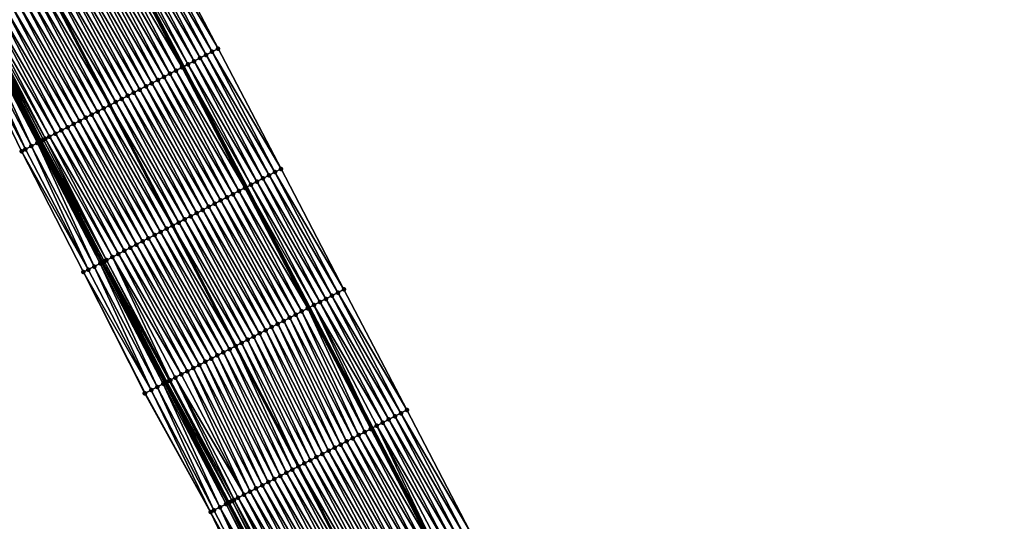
# Model space of a CAD drawing. Header units: feet. Extents: x 2010743 to 2022806, y 818705 to 837694.
# Tile 121 of 256: x 2013309 to 2013454, y 823329 to 823403. Entities that reach past the tile are written whole.
import ezdxf

# ---------------------------------------------------------------- set-up
doc = ezdxf.new("R2010")
doc.units = ezdxf.units.FT
doc.header["$MEASUREMENT"] = 0
for name, color, linetype, lineweight in [('EP_Travel Lane', 172, 'Continuous', 53), ('Road Shots', 141, 'Continuous', 100), ('STRIPING', 60, 'Continuous', 53)]:
    doc.layers.add(name, color=color, linetype=linetype, lineweight=lineweight)
doc.layers.add('I-77-MM17-21_NB-Surface-Border', color=7, linetype='Continuous')
doc.layers.add('I-77-MM17-21_NB-Surface-TIN', color=7, linetype='Continuous')

msp = doc.modelspace()

# ---------------------------------------------------------------- linework, layer by layer
at = {"layer": 'EP_Travel Lane'}
for points in [[(2013259.4, 823537.51, 297.26), (2013268.66, 823519.78, 296.99), (2013277.92, 823502.06, 296.69), (2013287.18, 823484.33, 296.39), (2013296.45, 823466.61, 296.1), (2013305.71, 823448.89, 295.82), (2013314.97, 823431.16, 295.55), (2013324.23, 823413.44, 295.29), (2013333.5, 823395.72, 295.01), (2013342.76, 823377.99, 294.73), (2013352.02, 823360.27, 294.43), (2013361.29, 823342.53, 294.14), (2013370.55, 823324.8, 293.87), (2013379.81, 823307.07, 293.59), (2013389.06, 823289.35, 293.3), (2013398.32, 823271.62, 293.01), (2013407.58, 823253.89, 292.73), (2013416.83, 823236.17, 292.43), (2013426.09, 823218.44, 292.15), (2013435.35, 823200.71, 291.87), (2013444.61, 823182.99, 291.57), (2013453.55, 823165.46, 291.31)], [(2013238.11, 823526.38, 297.69), (2013247.37, 823508.65, 297.41), (2013256.64, 823490.94, 297.09), (2013265.91, 823473.22, 296.8), (2013275.19, 823455.5, 296.51), (2013284.46, 823437.78, 296.25), (2013293.73, 823420.06, 295.99), (2013303, 823402.34, 295.72), (2013312.27, 823384.62, 295.45), (2013321.55, 823366.91, 295.15), (2013330.82, 823349.19, 294.85), (2013340.07, 823331.49, 294.56), (2013349.31, 823313.75, 294.26), (2013358.55, 823296.02, 294.01), (2013367.78, 823278.28, 293.74), (2013377.02, 823260.54, 293.47), (2013386.26, 823242.81, 293.17), (2013395.5, 823225.07, 292.89), (2013404.74, 823207.34, 292.59), (2013413.98, 823189.6, 292.32), (2013423.22, 823171.86, 292.03), (2013432.35, 823154.46, 291.74)]]:
    msp.add_polyline3d(points, dxfattribs=at)
at = {"layer": 'I-77-MM17-21_NB-Surface-Border', "color": 3, "linetype": 'Continuous', "lineweight": -3}
for points in [[(2013260.11, 823537.88, 297.23), (2013269.36, 823520.15, 296.97), (2013280.39, 823503.35, 296.58), (2013289.65, 823485.63, 296.27), (2013298.02, 823467.44, 296.04), (2013309.06, 823450.64, 295.67), (2013319.2, 823433.38, 295.36), (2013329.34, 823416.11, 295.05), (2013338.6, 823398.39, 294.79), (2013347.86, 823380.66, 294.49), (2013357.12, 823362.94, 294.19), (2013366.38, 823345.18, 293.89), (2013375.6, 823327.43, 293.59), (2013384.83, 823309.69, 293.29), (2013394.05, 823291.94, 293), (2013402.39, 823273.74, 292.8), (2013410.72, 823255.53, 292.57), (2013419.94, 823237.79, 292.28), (2013426.51, 823218.66, 292.13), (2013436.62, 823201.38, 291.81), (2013444.95, 823183.17, 291.56), (2013454.27, 823165.83, 291.28)], [(2013431.24, 823153.89, 291.7), (2013422.13, 823171.3, 291.99), (2013413.25, 823189.22, 292.3), (2013404.02, 823206.96, 292.58), (2013394.03, 823224.31, 292.84), (2013384.18, 823241.73, 293.07), (2013374.32, 823259.14, 293.32), (2013364.98, 823276.82, 293.59), (2013355.44, 823294.4, 293.83), (2013346.11, 823312.1, 294.1), (2013337.49, 823330.15, 294.42), (2013327.81, 823347.62, 294.69), (2013318.78, 823365.47, 295), (2013309.68, 823383.27, 295.31), (2013300.97, 823401.28, 295.61), (2013292.22, 823419.27, 295.92), (2013283.52, 823437.29, 296.22), (2013274.82, 823455.31, 296.51), (2013265.64, 823473.07, 296.79), (2013256.1, 823490.65, 297.07), (2013246.29, 823508.09, 297.37), (2013236.57, 823525.58, 297.64)]]:
    msp.add_polyline3d(points, dxfattribs=at)
at = {"layer": 'I-77-MM17-21_NB-Surface-TIN', "color": 128, "linetype": 'Continuous', "lineweight": -3}
for points in [[(2013336.83, 823397.46, 294.87), (2013327.57, 823415.19, 295.14), (2013326.69, 823414.72, 295.19)], [(2013337.72, 823397.92, 294.83), (2013328.46, 823415.65, 295.1), (2013327.57, 823415.19, 295.14)], [(2013336.83, 823397.46, 294.87), (2013337.72, 823397.92, 294.83), (2013327.57, 823415.19, 295.14)], [(2013338.6, 823398.39, 294.79), (2013329.34, 823416.11, 295.05), (2013328.46, 823415.65, 295.1)], [(2013337.72, 823397.92, 294.83), (2013338.6, 823398.39, 294.79), (2013328.46, 823415.65, 295.1)], [(2013334.17, 823396.07, 295), (2013324.91, 823413.79, 295.27), (2013324.23, 823413.44, 295.29)], [(2013335.06, 823396.53, 294.96), (2013325.8, 823414.26, 295.23), (2013324.91, 823413.79, 295.27)], [(2013334.17, 823396.07, 295), (2013335.06, 823396.53, 294.96), (2013324.91, 823413.79, 295.27)], [(2013335.94, 823397, 294.91), (2013326.69, 823414.72, 295.19), (2013325.8, 823414.26, 295.23)], [(2013335.06, 823396.53, 294.96), (2013335.94, 823397, 294.91), (2013325.8, 823414.26, 295.23)], [(2013335.94, 823397, 294.91), (2013336.83, 823397.46, 294.87), (2013326.69, 823414.72, 295.19)], [(2013331.51, 823394.68, 295.05), (2013322.26, 823412.41, 295.33), (2013321.37, 823411.94, 295.35)], [(2013332.4, 823395.14, 295.03), (2013323.14, 823412.87, 295.31), (2013322.26, 823412.41, 295.33)], [(2013331.51, 823394.68, 295.05), (2013332.4, 823395.14, 295.03), (2013322.26, 823412.41, 295.33)], [(2013333.29, 823395.61, 295.01), (2013324.03, 823413.33, 295.29), (2013323.14, 823412.87, 295.31)], [(2013332.4, 823395.14, 295.03), (2013333.29, 823395.61, 295.01), (2013323.14, 823412.87, 295.31)], [(2013324.03, 823413.33, 295.29), (2013333.5, 823395.72, 295.01), (2013324.23, 823413.44, 295.29)], [(2013333.29, 823395.61, 295.01), (2013333.5, 823395.72, 295.01), (2013324.03, 823413.33, 295.29)], [(2013334.17, 823396.07, 295), (2013324.23, 823413.44, 295.29), (2013333.5, 823395.72, 295.01)], [(2013328.85, 823393.29, 295.11), (2013319.6, 823411.02, 295.39), (2013318.71, 823410.55, 295.4)], [(2013329.74, 823393.75, 295.09), (2013320.48, 823411.48, 295.37), (2013319.6, 823411.02, 295.39)], [(2013328.85, 823393.29, 295.11), (2013329.74, 823393.75, 295.09), (2013319.6, 823411.02, 295.39)], [(2013330.63, 823394.22, 295.07), (2013321.37, 823411.94, 295.35), (2013320.48, 823411.48, 295.37)], [(2013329.74, 823393.75, 295.09), (2013330.63, 823394.22, 295.07), (2013320.48, 823411.48, 295.37)], [(2013330.63, 823394.22, 295.07), (2013331.51, 823394.68, 295.05), (2013321.37, 823411.94, 295.35)], [(2013325.31, 823391.44, 295.18), (2013316.05, 823409.16, 295.45), (2013315.16, 823408.7, 295.47)], [(2013326.2, 823391.9, 295.16), (2013316.94, 823409.63, 295.44), (2013316.05, 823409.16, 295.45)], [(2013325.31, 823391.44, 295.18), (2013326.2, 823391.9, 295.16), (2013316.05, 823409.16, 295.45)], [(2013327.08, 823392.36, 295.14), (2013317.82, 823410.09, 295.42), (2013316.94, 823409.63, 295.44)], [(2013326.2, 823391.9, 295.16), (2013327.08, 823392.36, 295.14), (2013316.94, 823409.63, 295.44)], [(2013327.97, 823392.83, 295.13), (2013318.71, 823410.55, 295.4), (2013317.82, 823410.09, 295.42)], [(2013327.08, 823392.36, 295.14), (2013327.97, 823392.83, 295.13), (2013317.82, 823410.09, 295.42)], [(2013327.97, 823392.83, 295.13), (2013328.85, 823393.29, 295.11), (2013318.71, 823410.55, 295.4)], [(2013312.51, 823407.31, 295.54), (2013322.65, 823390.05, 295.24), (2013313.39, 823407.77, 295.51)], [(2013323.54, 823390.51, 295.21), (2013314.28, 823408.24, 295.49), (2013313.39, 823407.77, 295.51)], [(2013323.54, 823390.51, 295.21), (2013313.39, 823407.77, 295.51), (2013322.65, 823390.05, 295.24)], [(2013324.42, 823390.97, 295.2), (2013315.16, 823408.7, 295.47), (2013314.28, 823408.24, 295.49)], [(2013323.54, 823390.51, 295.21), (2013324.42, 823390.97, 295.2), (2013314.28, 823408.24, 295.49)], [(2013324.42, 823390.97, 295.2), (2013325.31, 823391.44, 295.18), (2013315.16, 823408.7, 295.47)], [(2013319.99, 823388.66, 295.29), (2013310.73, 823406.38, 295.57), (2013309.85, 823405.92, 295.59)], [(2013320.88, 823389.12, 295.27), (2013311.62, 823406.85, 295.56), (2013310.73, 823406.38, 295.57)], [(2013319.99, 823388.66, 295.29), (2013320.88, 823389.12, 295.27), (2013310.73, 823406.38, 295.57)], [(2013321.76, 823389.58, 295.26), (2013312.51, 823407.31, 295.54), (2013311.62, 823406.85, 295.56)], [(2013320.88, 823389.12, 295.27), (2013321.76, 823389.58, 295.26), (2013311.62, 823406.85, 295.56)], [(2013321.76, 823389.58, 295.26), (2013322.65, 823390.05, 295.24), (2013312.51, 823407.31, 295.54)], [(2013307.19, 823404.53, 295.65), (2013317.33, 823387.27, 295.34), (2013308.07, 823404.99, 295.63)], [(2013308.07, 823404.99, 295.63), (2013318.22, 823387.73, 295.32), (2013308.96, 823405.46, 295.61)], [(2013308.07, 823404.99, 295.63), (2013317.33, 823387.27, 295.34), (2013318.22, 823387.73, 295.32)], [(2013319.11, 823388.19, 295.31), (2013309.85, 823405.92, 295.59), (2013308.96, 823405.46, 295.61)], [(2013319.11, 823388.19, 295.31), (2013308.96, 823405.46, 295.61), (2013318.22, 823387.73, 295.32)], [(2013319.11, 823388.19, 295.31), (2013319.99, 823388.66, 295.29), (2013309.85, 823405.92, 295.59)], [(2013304.53, 823403.14, 295.71), (2013314.67, 823385.88, 295.4), (2013305.42, 823403.6, 295.69)], [(2013305.42, 823403.6, 295.69), (2013315.56, 823386.34, 295.38), (2013306.3, 823404.07, 295.66)], [(2013305.42, 823403.6, 295.69), (2013314.67, 823385.88, 295.4), (2013315.56, 823386.34, 295.38)], [(2013306.3, 823404.07, 295.66), (2013316.45, 823386.81, 295.36), (2013307.19, 823404.53, 295.65)], [(2013306.3, 823404.07, 295.66), (2013315.56, 823386.34, 295.38), (2013316.45, 823386.81, 295.36)], [(2013307.19, 823404.53, 295.65), (2013316.45, 823386.81, 295.36), (2013317.33, 823387.27, 295.34)], [(2013301.87, 823401.75, 295.66), (2013311.13, 823384.03, 295.39), (2013302.76, 823402.22, 295.72)], [(2013302.76, 823402.22, 295.72), (2013312.02, 823384.49, 295.44), (2013303, 823402.34, 295.72)], [(2013302.76, 823402.22, 295.72), (2013311.13, 823384.03, 295.39), (2013312.02, 823384.49, 295.44)], [(2013303.41, 823402.55, 295.73), (2013303, 823402.34, 295.72), (2013312.41, 823384.7, 295.45)], [(2013312.41, 823384.7, 295.45), (2013303, 823402.34, 295.72), (2013312.27, 823384.62, 295.45)], [(2013312.02, 823384.49, 295.44), (2013312.27, 823384.62, 295.45), (2013303, 823402.34, 295.72)], [(2013303.41, 823402.55, 295.73), (2013312.63, 823384.81, 295.45), (2013303.49, 823402.6, 295.73)], [(2013303.41, 823402.55, 295.73), (2013312.41, 823384.7, 295.45), (2013312.63, 823384.81, 295.45)], [(2013303.49, 823402.6, 295.73), (2013312.9, 823384.95, 295.45), (2013303.64, 823402.68, 295.73)], [(2013303.49, 823402.6, 295.73), (2013312.63, 823384.81, 295.45), (2013312.9, 823384.95, 295.45)], [(2013303.64, 823402.68, 295.73), (2013313.19, 823385.1, 295.44), (2013304.02, 823402.87, 295.73)], [(2013303.64, 823402.68, 295.73), (2013312.9, 823384.95, 295.45), (2013313.19, 823385.1, 295.44)], [(2013304.02, 823402.87, 295.73), (2013313.79, 823385.42, 295.43), (2013304.53, 823403.14, 295.71)], [(2013304.02, 823402.87, 295.73), (2013313.19, 823385.1, 295.44), (2013313.79, 823385.42, 295.43)], [(2013304.53, 823403.14, 295.71), (2013313.79, 823385.42, 295.43), (2013314.67, 823385.88, 295.4)], [(2013300.97, 823401.28, 295.61), (2013310.24, 823383.56, 295.34), (2013300.98, 823401.29, 295.61)], [(2013300.97, 823401.28, 295.61), (2013309.68, 823383.27, 295.31), (2013310.24, 823383.56, 295.34)], [(2013300.98, 823401.29, 295.61), (2013310.24, 823383.56, 295.34), (2013301.87, 823401.75, 295.66)], [(2013301.87, 823401.75, 295.66), (2013310.24, 823383.56, 295.34), (2013311.13, 823384.03, 295.39)], [(2013336.83, 823397.46, 294.87), (2013346.97, 823380.2, 294.54), (2013337.72, 823397.92, 294.83)], [(2013337.72, 823397.92, 294.83), (2013347.86, 823380.66, 294.49), (2013338.6, 823398.39, 294.79)], [(2013337.72, 823397.92, 294.83), (2013346.97, 823380.2, 294.54), (2013347.86, 823380.66, 294.49)], [(2013334.17, 823396.07, 295), (2013344.32, 823378.81, 294.65), (2013335.06, 823396.53, 294.96)], [(2013335.06, 823396.53, 294.96), (2013345.2, 823379.27, 294.62), (2013335.94, 823397, 294.91)], [(2013335.06, 823396.53, 294.96), (2013344.32, 823378.81, 294.65), (2013345.2, 823379.27, 294.62)], [(2013335.94, 823397, 294.91), (2013346.09, 823379.73, 294.58), (2013336.83, 823397.46, 294.87)], [(2013335.94, 823397, 294.91), (2013345.2, 823379.27, 294.62), (2013346.09, 823379.73, 294.58)], [(2013336.83, 823397.46, 294.87), (2013346.09, 823379.73, 294.58), (2013346.97, 823380.2, 294.54)], [(2013330.63, 823394.22, 295.07), (2013340.77, 823376.95, 294.77), (2013331.51, 823394.68, 295.05)], [(2013331.51, 823394.68, 295.05), (2013341.66, 823377.42, 294.75), (2013332.4, 823395.14, 295.03)], [(2013331.51, 823394.68, 295.05), (2013340.77, 823376.95, 294.77), (2013341.66, 823377.42, 294.75)], [(2013332.4, 823395.14, 295.03), (2013342.54, 823377.88, 294.73), (2013333.29, 823395.61, 295.01)], [(2013332.4, 823395.14, 295.03), (2013341.66, 823377.42, 294.75), (2013342.54, 823377.88, 294.73)], [(2013333.29, 823395.61, 295.01), (2013342.76, 823377.99, 294.73), (2013333.5, 823395.72, 295.01)], [(2013333.29, 823395.61, 295.01), (2013342.54, 823377.88, 294.73), (2013342.76, 823377.99, 294.73)], [(2013334.17, 823396.07, 295), (2013333.5, 823395.72, 295.01), (2013343.43, 823378.34, 294.71)], [(2013343.43, 823378.34, 294.71), (2013333.5, 823395.72, 295.01), (2013342.76, 823377.99, 294.73)], [(2013334.17, 823396.07, 295), (2013343.43, 823378.34, 294.71), (2013344.32, 823378.81, 294.65)], [(2013327.97, 823392.83, 295.13), (2013338.11, 823375.56, 294.83), (2013328.85, 823393.29, 295.11)], [(2013328.85, 823393.29, 295.11), (2013339, 823376.03, 294.81), (2013329.74, 823393.75, 295.09)], [(2013328.85, 823393.29, 295.11), (2013338.11, 823375.56, 294.83), (2013339, 823376.03, 294.81)], [(2013329.74, 823393.75, 295.09), (2013339.89, 823376.49, 294.79), (2013330.63, 823394.22, 295.07)], [(2013329.74, 823393.75, 295.09), (2013339, 823376.03, 294.81), (2013339.89, 823376.49, 294.79)], [(2013330.63, 823394.22, 295.07), (2013339.89, 823376.49, 294.79), (2013340.77, 823376.95, 294.77)], [(2013325.31, 823391.44, 295.18), (2013335.45, 823374.17, 294.88), (2013326.2, 823391.9, 295.16)], [(2013326.2, 823391.9, 295.16), (2013336.34, 823374.64, 294.86), (2013327.08, 823392.36, 295.14)], [(2013326.2, 823391.9, 295.16), (2013335.45, 823374.17, 294.88), (2013336.34, 823374.64, 294.86)], [(2013327.08, 823392.36, 295.14), (2013337.23, 823375.1, 294.84), (2013327.97, 823392.83, 295.13)], [(2013327.08, 823392.36, 295.14), (2013336.34, 823374.64, 294.86), (2013337.23, 823375.1, 294.84)], [(2013327.97, 823392.83, 295.13), (2013337.23, 823375.1, 294.84), (2013338.11, 823375.56, 294.83)], [(2013323.54, 823390.51, 295.21), (2013322.65, 823390.05, 295.24), (2013332.8, 823372.78, 294.92)], [(2013323.54, 823390.51, 295.21), (2013333.68, 823373.25, 294.91), (2013324.42, 823390.97, 295.2)], [(2013323.54, 823390.51, 295.21), (2013332.8, 823372.78, 294.92), (2013333.68, 823373.25, 294.91)], [(2013324.42, 823390.97, 295.2), (2013334.57, 823373.71, 294.89), (2013325.31, 823391.44, 295.18)], [(2013324.42, 823390.97, 295.2), (2013333.68, 823373.25, 294.91), (2013334.57, 823373.71, 294.89)], [(2013325.31, 823391.44, 295.18), (2013334.57, 823373.71, 294.89), (2013335.45, 823374.17, 294.88)], [(2013319.99, 823388.66, 295.29), (2013330.14, 823371.4, 294.98), (2013320.88, 823389.12, 295.27)], [(2013320.88, 823389.12, 295.27), (2013331.02, 823371.86, 294.97), (2013321.76, 823389.58, 295.26)], [(2013320.88, 823389.12, 295.27), (2013330.14, 823371.4, 294.98), (2013331.02, 823371.86, 294.97)], [(2013321.76, 823389.58, 295.26), (2013331.91, 823372.32, 294.94), (2013322.65, 823390.05, 295.24)], [(2013321.76, 823389.58, 295.26), (2013331.02, 823371.86, 294.97), (2013331.91, 823372.32, 294.94)], [(2013332.8, 823372.78, 294.92), (2013322.65, 823390.05, 295.24), (2013331.91, 823372.32, 294.94)], [(2013327.48, 823370.01, 295.04), (2013318.22, 823387.73, 295.32), (2013317.33, 823387.27, 295.34)], [(2013319.11, 823388.19, 295.31), (2013318.22, 823387.73, 295.32), (2013328.36, 823370.47, 295.02)], [(2013327.48, 823370.01, 295.04), (2013328.36, 823370.47, 295.02), (2013318.22, 823387.73, 295.32)], [(2013319.11, 823388.19, 295.31), (2013329.25, 823370.93, 295), (2013319.99, 823388.66, 295.29)], [(2013319.11, 823388.19, 295.31), (2013328.36, 823370.47, 295.02), (2013329.25, 823370.93, 295)], [(2013319.99, 823388.66, 295.29), (2013329.25, 823370.93, 295), (2013330.14, 823371.4, 294.98)], [(2013324.82, 823368.62, 295.09), (2013315.56, 823386.34, 295.38), (2013314.67, 823385.88, 295.4)], [(2013325.71, 823369.08, 295.07), (2013316.45, 823386.81, 295.36), (2013315.56, 823386.34, 295.38)], [(2013324.82, 823368.62, 295.09), (2013325.71, 823369.08, 295.07), (2013315.56, 823386.34, 295.38)], [(2013326.59, 823369.54, 295.05), (2013317.33, 823387.27, 295.34), (2013316.45, 823386.81, 295.36)], [(2013325.71, 823369.08, 295.07), (2013326.59, 823369.54, 295.05), (2013316.45, 823386.81, 295.36)], [(2013326.59, 823369.54, 295.05), (2013327.48, 823370.01, 295.04), (2013317.33, 823387.27, 295.34)], [(2013321.27, 823366.76, 295.15), (2013312.27, 823384.62, 295.45), (2013312.02, 823384.49, 295.44)], [(2013321.63, 823366.95, 295.16), (2013312.41, 823384.7, 295.45), (2013312.27, 823384.62, 295.45)], [(2013321.63, 823366.95, 295.16), (2013312.27, 823384.62, 295.45), (2013321.55, 823366.91, 295.15)], [(2013321.27, 823366.76, 295.15), (2013321.55, 823366.91, 295.15), (2013312.27, 823384.62, 295.45)], [(2013321.86, 823367.07, 295.16), (2013312.63, 823384.81, 295.45), (2013312.41, 823384.7, 295.45)], [(2013321.63, 823366.95, 295.16), (2013321.86, 823367.07, 295.16), (2013312.41, 823384.7, 295.45)], [(2013322.16, 823367.23, 295.16), (2013312.9, 823384.95, 295.45), (2013312.63, 823384.81, 295.45)], [(2013321.86, 823367.07, 295.16), (2013322.16, 823367.23, 295.16), (2013312.63, 823384.81, 295.45)], [(2013322.18, 823367.24, 295.16), (2013313.19, 823385.1, 295.44), (2013312.9, 823384.95, 295.45)], [(2013322.16, 823367.23, 295.16), (2013322.18, 823367.24, 295.16), (2013312.9, 823384.95, 295.45)], [(2013323.05, 823367.69, 295.14), (2013313.79, 823385.42, 295.43), (2013313.19, 823385.1, 295.44)], [(2013322.18, 823367.24, 295.16), (2013323.05, 823367.69, 295.14), (2013313.19, 823385.1, 295.44)], [(2013323.93, 823368.15, 295.11), (2013314.67, 823385.88, 295.4), (2013313.79, 823385.42, 295.43)], [(2013323.05, 823367.69, 295.14), (2013323.93, 823368.15, 295.11), (2013313.79, 823385.42, 295.43)], [(2013323.93, 823368.15, 295.11), (2013324.82, 823368.62, 295.09), (2013314.67, 823385.88, 295.4)], [(2013319.5, 823365.84, 295.04), (2013310.24, 823383.56, 295.34), (2013309.68, 823383.27, 295.31)], [(2013318.78, 823365.47, 295), (2013319.5, 823365.84, 295.04), (2013309.68, 823383.27, 295.31)], [(2013319.5, 823365.84, 295.04), (2013311.13, 823384.03, 295.39), (2013310.24, 823383.56, 295.34)], [(2013320.39, 823366.3, 295.09), (2013312.02, 823384.49, 295.44), (2013311.13, 823384.03, 295.39)], [(2013319.5, 823365.84, 295.04), (2013320.39, 823366.3, 295.09), (2013311.13, 823384.03, 295.39)], [(2013320.39, 823366.3, 295.09), (2013321.27, 823366.76, 295.15), (2013312.02, 823384.49, 295.44)], [(2013356.23, 823362.47, 294.23), (2013346.97, 823380.2, 294.54), (2013346.09, 823379.73, 294.58)], [(2013357.12, 823362.94, 294.19), (2013347.86, 823380.66, 294.49), (2013346.97, 823380.2, 294.54)], [(2013356.23, 823362.47, 294.23), (2013357.12, 823362.94, 294.19), (2013346.97, 823380.2, 294.54)], [(2013353.57, 823361.08, 294.36), (2013344.32, 823378.81, 294.65), (2013343.43, 823378.34, 294.71)], [(2013354.46, 823361.54, 294.33), (2013345.2, 823379.27, 294.62), (2013344.32, 823378.81, 294.65)], [(2013353.57, 823361.08, 294.36), (2013354.46, 823361.54, 294.33), (2013344.32, 823378.81, 294.65)], [(2013355.35, 823362.01, 294.28), (2013346.09, 823379.73, 294.58), (2013345.2, 823379.27, 294.62)], [(2013354.46, 823361.54, 294.33), (2013355.35, 823362.01, 294.28), (2013345.2, 823379.27, 294.62)], [(2013355.35, 823362.01, 294.28), (2013356.23, 823362.47, 294.23), (2013346.09, 823379.73, 294.58)], [(2013350.92, 823359.69, 294.46), (2013341.66, 823377.42, 294.75), (2013340.77, 823376.95, 294.77)], [(2013351.8, 823360.15, 294.44), (2013342.54, 823377.88, 294.73), (2013341.66, 823377.42, 294.75)], [(2013350.92, 823359.69, 294.46), (2013351.8, 823360.15, 294.44), (2013341.66, 823377.42, 294.75)], [(2013342.54, 823377.88, 294.73), (2013352.02, 823360.27, 294.43), (2013342.76, 823377.99, 294.73)], [(2013351.8, 823360.15, 294.44), (2013352.02, 823360.27, 294.43), (2013342.54, 823377.88, 294.73)], [(2013352.69, 823360.62, 294.41), (2013343.43, 823378.34, 294.71), (2013342.76, 823377.99, 294.73)], [(2013352.69, 823360.62, 294.41), (2013342.76, 823377.99, 294.73), (2013352.02, 823360.27, 294.43)], [(2013352.69, 823360.62, 294.41), (2013353.57, 823361.08, 294.36), (2013343.43, 823378.34, 294.71)], [(2013348.26, 823358.3, 294.51), (2013339, 823376.03, 294.81), (2013338.11, 823375.56, 294.83)], [(2013349.14, 823358.76, 294.49), (2013339.89, 823376.49, 294.79), (2013339, 823376.03, 294.81)], [(2013348.26, 823358.3, 294.51), (2013349.14, 823358.76, 294.49), (2013339, 823376.03, 294.81)], [(2013350.03, 823359.23, 294.48), (2013340.77, 823376.95, 294.77), (2013339.89, 823376.49, 294.79)], [(2013349.14, 823358.76, 294.49), (2013350.03, 823359.23, 294.48), (2013339.89, 823376.49, 294.79)], [(2013350.03, 823359.23, 294.48), (2013350.92, 823359.69, 294.46), (2013340.77, 823376.95, 294.77)], [(2013345.6, 823356.91, 294.56), (2013336.34, 823374.64, 294.86), (2013335.45, 823374.17, 294.88)], [(2013346.48, 823357.38, 294.54), (2013337.23, 823375.1, 294.84), (2013336.34, 823374.64, 294.86)], [(2013345.6, 823356.91, 294.56), (2013346.48, 823357.38, 294.54), (2013336.34, 823374.64, 294.86)], [(2013347.37, 823357.84, 294.53), (2013338.11, 823375.56, 294.83), (2013337.23, 823375.1, 294.84)], [(2013346.48, 823357.38, 294.54), (2013347.37, 823357.84, 294.53), (2013337.23, 823375.1, 294.84)], [(2013347.37, 823357.84, 294.53), (2013348.26, 823358.3, 294.51), (2013338.11, 823375.56, 294.83)], [(2013342.94, 823355.52, 294.62), (2013333.68, 823373.25, 294.91), (2013332.8, 823372.78, 294.92)], [(2013343.83, 823355.99, 294.6), (2013334.57, 823373.71, 294.89), (2013333.68, 823373.25, 294.91)], [(2013342.94, 823355.52, 294.62), (2013343.83, 823355.99, 294.6), (2013333.68, 823373.25, 294.91)], [(2013344.71, 823356.45, 294.58), (2013335.45, 823374.17, 294.88), (2013334.57, 823373.71, 294.89)], [(2013343.83, 823355.99, 294.6), (2013344.71, 823356.45, 294.58), (2013334.57, 823373.71, 294.89)], [(2013344.71, 823356.45, 294.58), (2013345.6, 823356.91, 294.56), (2013335.45, 823374.17, 294.88)], [(2013340.28, 823354.13, 294.67), (2013331.02, 823371.86, 294.97), (2013330.14, 823371.4, 294.98)], [(2013331.02, 823371.86, 294.97), (2013341.17, 823354.6, 294.64), (2013331.91, 823372.32, 294.94)], [(2013340.28, 823354.13, 294.67), (2013341.17, 823354.6, 294.64), (2013331.02, 823371.86, 294.97)], [(2013342.05, 823355.06, 294.63), (2013332.8, 823372.78, 294.92), (2013331.91, 823372.32, 294.94)], [(2013342.05, 823355.06, 294.63), (2013331.91, 823372.32, 294.94), (2013341.17, 823354.6, 294.64)], [(2013342.05, 823355.06, 294.63), (2013342.94, 823355.52, 294.62), (2013332.8, 823372.78, 294.92)], [(2013337.62, 823352.74, 294.72), (2013328.36, 823370.47, 295.02), (2013327.48, 823370.01, 295.04)], [(2013338.51, 823353.21, 294.7), (2013329.25, 823370.93, 295), (2013328.36, 823370.47, 295.02)], [(2013337.62, 823352.74, 294.72), (2013338.51, 823353.21, 294.7), (2013328.36, 823370.47, 295.02)], [(2013339.39, 823353.67, 294.68), (2013330.14, 823371.4, 294.98), (2013329.25, 823370.93, 295)], [(2013338.51, 823353.21, 294.7), (2013339.39, 823353.67, 294.68), (2013329.25, 823370.93, 295)], [(2013339.39, 823353.67, 294.68), (2013340.28, 823354.13, 294.67), (2013330.14, 823371.4, 294.98)], [(2013334.08, 823350.89, 294.79), (2013324.82, 823368.62, 295.09), (2013323.93, 823368.15, 295.11)], [(2013334.96, 823351.35, 294.77), (2013325.71, 823369.08, 295.07), (2013324.82, 823368.62, 295.09)], [(2013334.08, 823350.89, 294.79), (2013334.96, 823351.35, 294.77), (2013324.82, 823368.62, 295.09)], [(2013335.85, 823351.82, 294.75), (2013326.59, 823369.54, 295.05), (2013325.71, 823369.08, 295.07)], [(2013334.96, 823351.35, 294.77), (2013335.85, 823351.82, 294.75), (2013325.71, 823369.08, 295.07)], [(2013336.74, 823352.28, 294.74), (2013327.48, 823370.01, 295.04), (2013326.59, 823369.54, 295.05)], [(2013335.85, 823351.82, 294.75), (2013336.74, 823352.28, 294.74), (2013326.59, 823369.54, 295.05)], [(2013336.74, 823352.28, 294.74), (2013337.62, 823352.74, 294.72), (2013327.48, 823370.01, 295.04)], [(2013331.42, 823349.5, 294.85), (2013322.16, 823367.23, 295.16), (2013321.86, 823367.07, 295.16)], [(2013331.42, 823349.5, 294.85), (2013322.18, 823367.24, 295.16), (2013322.16, 823367.23, 295.16)], [(2013331.55, 823349.57, 294.85), (2013323.05, 823367.69, 295.14), (2013322.18, 823367.24, 295.16)], [(2013331.42, 823349.5, 294.85), (2013331.55, 823349.57, 294.85), (2013322.18, 823367.24, 295.16)], [(2013333.19, 823350.43, 294.81), (2013323.93, 823368.15, 295.11), (2013323.05, 823367.69, 295.14)], [(2013331.55, 823349.57, 294.85), (2013332.3, 823349.96, 294.83), (2013323.05, 823367.69, 295.14)], [(2013332.3, 823349.96, 294.83), (2013333.19, 823350.43, 294.81), (2013323.05, 823367.69, 295.14)], [(2013333.19, 823350.43, 294.81), (2013334.08, 823350.89, 294.79), (2013323.93, 823368.15, 295.11)], [(2013328.76, 823348.11, 294.73), (2013319.5, 823365.84, 295.04), (2013318.78, 823365.47, 295)], [(2013328.76, 823348.11, 294.73), (2013320.39, 823366.3, 295.09), (2013319.5, 823365.84, 295.04)], [(2013329.64, 823348.58, 294.78), (2013321.27, 823366.76, 295.15), (2013320.39, 823366.3, 295.09)], [(2013328.76, 823348.11, 294.73), (2013329.64, 823348.58, 294.78), (2013320.39, 823366.3, 295.09)], [(2013330.53, 823349.04, 294.84), (2013321.55, 823366.91, 295.15), (2013321.27, 823366.76, 295.15)], [(2013329.64, 823348.58, 294.78), (2013330.53, 823349.04, 294.84), (2013321.27, 823366.76, 295.15)], [(2013321.63, 823366.95, 295.16), (2013321.55, 823366.91, 295.15), (2013330.82, 823349.19, 294.85)], [(2013330.53, 823349.04, 294.84), (2013330.82, 823349.19, 294.85), (2013321.55, 823366.91, 295.15)], [(2013331.05, 823349.31, 294.86), (2013321.86, 823367.07, 295.16), (2013321.63, 823366.95, 295.16)], [(2013330.89, 823349.23, 294.85), (2013321.63, 823366.95, 295.16), (2013330.82, 823349.19, 294.85)], [(2013330.89, 823349.23, 294.85), (2013331.05, 823349.31, 294.86), (2013321.63, 823366.95, 295.16)], [(2013331.05, 823349.31, 294.86), (2013331.42, 823349.5, 294.85), (2013321.86, 823367.07, 295.16)], [(2013327.81, 823347.62, 294.69), (2013327.87, 823347.65, 294.69), (2013318.78, 823365.47, 295)], [(2013327.87, 823347.65, 294.69), (2013328.76, 823348.11, 294.73), (2013318.78, 823365.47, 295)], [(2013366.38, 823345.18, 293.89), (2013357.12, 823362.94, 294.19), (2013356.23, 823362.47, 294.23)], [(2013363.72, 823343.79, 294.03), (2013354.46, 823361.54, 294.33), (2013353.57, 823361.08, 294.36)], [(2013364.61, 823344.25, 293.98), (2013355.35, 823362.01, 294.28), (2013354.46, 823361.54, 294.33)], [(2013363.72, 823343.79, 294.03), (2013364.61, 823344.25, 293.98), (2013354.46, 823361.54, 294.33)], [(2013365.49, 823344.71, 293.93), (2013356.23, 823362.47, 294.23), (2013355.35, 823362.01, 294.28)], [(2013364.61, 823344.25, 293.98), (2013365.49, 823344.71, 293.93), (2013355.35, 823362.01, 294.28)], [(2013365.49, 823344.71, 293.93), (2013366.38, 823345.18, 293.89), (2013356.23, 823362.47, 294.23)], [(2013360.17, 823341.94, 294.17), (2013351.8, 823360.15, 294.44), (2013350.92, 823359.69, 294.46)], [(2013361.06, 823342.4, 294.14), (2013352.02, 823360.27, 294.43), (2013351.8, 823360.15, 294.44)], [(2013360.17, 823341.94, 294.17), (2013361.06, 823342.4, 294.14), (2013351.8, 823360.15, 294.44)], [(2013352.69, 823360.62, 294.41), (2013352.02, 823360.27, 294.43), (2013361.29, 823342.53, 294.14)], [(2013361.06, 823342.4, 294.14), (2013361.29, 823342.53, 294.14), (2013352.02, 823360.27, 294.43)], [(2013362.83, 823343.33, 294.07), (2013353.57, 823361.08, 294.36), (2013352.69, 823360.62, 294.41)], [(2013361.95, 823342.87, 294.12), (2013352.69, 823360.62, 294.41), (2013361.29, 823342.53, 294.14)], [(2013361.95, 823342.87, 294.12), (2013362.83, 823343.33, 294.07), (2013352.69, 823360.62, 294.41)], [(2013362.83, 823343.33, 294.07), (2013363.72, 823343.79, 294.03), (2013353.57, 823361.08, 294.36)], [(2013357.51, 823340.56, 294.22), (2013349.14, 823358.76, 294.49), (2013348.26, 823358.3, 294.51)], [(2013358.4, 823341.02, 294.2), (2013350.03, 823359.23, 294.48), (2013349.14, 823358.76, 294.49)], [(2013357.51, 823340.56, 294.22), (2013358.4, 823341.02, 294.2), (2013349.14, 823358.76, 294.49)], [(2013359.28, 823341.48, 294.18), (2013350.92, 823359.69, 294.46), (2013350.03, 823359.23, 294.48)], [(2013358.4, 823341.02, 294.2), (2013359.28, 823341.48, 294.18), (2013350.03, 823359.23, 294.48)], [(2013359.28, 823341.48, 294.18), (2013360.17, 823341.94, 294.17), (2013350.92, 823359.69, 294.46)], [(2013354.85, 823339.17, 294.27), (2013346.48, 823357.38, 294.54), (2013345.6, 823356.91, 294.56)], [(2013355.73, 823339.64, 294.25), (2013347.37, 823357.84, 294.53), (2013346.48, 823357.38, 294.54)], [(2013354.85, 823339.17, 294.27), (2013355.73, 823339.64, 294.25), (2013346.48, 823357.38, 294.54)], [(2013356.62, 823340.1, 294.24), (2013348.26, 823358.3, 294.51), (2013347.37, 823357.84, 294.53)], [(2013355.73, 823339.64, 294.25), (2013356.62, 823340.1, 294.24), (2013347.37, 823357.84, 294.53)], [(2013356.62, 823340.1, 294.24), (2013357.51, 823340.56, 294.22), (2013348.26, 823358.3, 294.51)], [(2013352.19, 823337.79, 294.32), (2013343.83, 823355.99, 294.6), (2013342.94, 823355.52, 294.62)], [(2013353.07, 823338.25, 294.3), (2013344.71, 823356.45, 294.58), (2013343.83, 823355.99, 294.6)], [(2013352.19, 823337.79, 294.32), (2013353.07, 823338.25, 294.3), (2013343.83, 823355.99, 294.6)], [(2013353.96, 823338.71, 294.29), (2013345.6, 823356.91, 294.56), (2013344.71, 823356.45, 294.58)], [(2013353.07, 823338.25, 294.3), (2013353.96, 823338.71, 294.29), (2013344.71, 823356.45, 294.58)], [(2013353.96, 823338.71, 294.29), (2013354.85, 823339.17, 294.27), (2013345.6, 823356.91, 294.56)], [(2013348.64, 823335.95, 294.39), (2013340.28, 823354.13, 294.67), (2013339.39, 823353.67, 294.68)], [(2013349.52, 823336.41, 294.37), (2013341.17, 823354.6, 294.64), (2013340.28, 823354.13, 294.67)], [(2013348.64, 823335.95, 294.39), (2013349.52, 823336.41, 294.37), (2013340.28, 823354.13, 294.67)], [(2013342.05, 823355.06, 294.63), (2013341.17, 823354.6, 294.64), (2013350.41, 823336.87, 294.35)], [(2013349.52, 823336.41, 294.37), (2013350.41, 823336.87, 294.35), (2013341.17, 823354.6, 294.64)], [(2013351.3, 823337.33, 294.33), (2013342.94, 823355.52, 294.62), (2013342.05, 823355.06, 294.63)], [(2013351.3, 823337.33, 294.33), (2013342.05, 823355.06, 294.63), (2013350.41, 823336.87, 294.35)], [(2013351.3, 823337.33, 294.33), (2013352.19, 823337.79, 294.32), (2013342.94, 823355.52, 294.62)], [(2013345.98, 823334.56, 294.44), (2013337.62, 823352.74, 294.72), (2013336.74, 823352.28, 294.74)], [(2013346.86, 823335.02, 294.42), (2013338.51, 823353.21, 294.7), (2013337.62, 823352.74, 294.72)], [(2013345.98, 823334.56, 294.44), (2013346.86, 823335.02, 294.42), (2013337.62, 823352.74, 294.72)], [(2013347.75, 823335.48, 294.4), (2013339.39, 823353.67, 294.68), (2013338.51, 823353.21, 294.7)], [(2013346.86, 823335.02, 294.42), (2013347.75, 823335.48, 294.4), (2013338.51, 823353.21, 294.7)], [(2013347.75, 823335.48, 294.4), (2013348.64, 823335.95, 294.39), (2013339.39, 823353.67, 294.68)], [(2013343.31, 823333.18, 294.49), (2013334.96, 823351.35, 294.77), (2013334.08, 823350.89, 294.79)], [(2013344.2, 823333.64, 294.47), (2013335.85, 823351.82, 294.75), (2013334.96, 823351.35, 294.77)], [(2013343.31, 823333.18, 294.49), (2013344.2, 823333.64, 294.47), (2013334.96, 823351.35, 294.77)], [(2013345.09, 823334.1, 294.46), (2013336.74, 823352.28, 294.74), (2013335.85, 823351.82, 294.75)], [(2013344.2, 823333.64, 294.47), (2013345.09, 823334.1, 294.46), (2013335.85, 823351.82, 294.75)], [(2013345.09, 823334.1, 294.46), (2013345.98, 823334.56, 294.44), (2013336.74, 823352.28, 294.74)], [(2013340.94, 823331.94, 294.56), (2013332.3, 823349.96, 294.83), (2013331.55, 823349.57, 294.85)], [(2013342.43, 823332.72, 294.51), (2013333.19, 823350.43, 294.81), (2013332.3, 823349.96, 294.83)], [(2013341.54, 823332.25, 294.54), (2013342.43, 823332.72, 294.51), (2013332.3, 823349.96, 294.83)], [(2013340.94, 823331.94, 294.56), (2013341.54, 823332.25, 294.54), (2013332.3, 823349.96, 294.83)], [(2013342.43, 823332.72, 294.51), (2013334.08, 823350.89, 294.79), (2013333.19, 823350.43, 294.81)], [(2013342.43, 823332.72, 294.51), (2013343.31, 823333.18, 294.49), (2013334.08, 823350.89, 294.79)], [(2013337.99, 823330.41, 294.44), (2013329.64, 823348.58, 294.78), (2013328.76, 823348.11, 294.73)], [(2013338.88, 823330.87, 294.51), (2013330.53, 823349.04, 294.84), (2013329.64, 823348.58, 294.78)], [(2013337.99, 823330.41, 294.44), (2013338.88, 823330.87, 294.51), (2013329.64, 823348.58, 294.78)], [(2013339.77, 823331.33, 294.56), (2013330.82, 823349.19, 294.85), (2013330.53, 823349.04, 294.84)], [(2013338.88, 823330.87, 294.51), (2013339.77, 823331.33, 294.56), (2013330.53, 823349.04, 294.84)], [(2013330.89, 823349.23, 294.85), (2013330.82, 823349.19, 294.85), (2013340.07, 823331.49, 294.56)], [(2013340.04, 823331.47, 294.56), (2013340.07, 823331.49, 294.56), (2013330.82, 823349.19, 294.85)], [(2013339.77, 823331.33, 294.56), (2013340.04, 823331.47, 294.56), (2013330.82, 823349.19, 294.85)], [(2013340.24, 823331.58, 294.57), (2013331.05, 823349.31, 294.86), (2013330.89, 823349.23, 294.85)], [(2013340.24, 823331.58, 294.57), (2013330.89, 823349.23, 294.85), (2013340.07, 823331.49, 294.56)], [(2013340.65, 823331.79, 294.56), (2013331.42, 823349.5, 294.85), (2013331.05, 823349.31, 294.86)], [(2013340.24, 823331.58, 294.57), (2013340.65, 823331.79, 294.56), (2013331.05, 823349.31, 294.86)], [(2013340.65, 823331.79, 294.56), (2013331.55, 823349.57, 294.85), (2013331.42, 823349.5, 294.85)], [(2013340.65, 823331.79, 294.56), (2013340.94, 823331.94, 294.56), (2013331.55, 823349.57, 294.85)], [(2013337.49, 823330.15, 294.42), (2013327.87, 823347.65, 294.69), (2013327.81, 823347.62, 294.69)], [(2013337.49, 823330.15, 294.42), (2013328.76, 823348.11, 294.73), (2013327.87, 823347.65, 294.69)], [(2013337.49, 823330.15, 294.42), (2013337.99, 823330.41, 294.44), (2013328.76, 823348.11, 294.73)], [(2013373.83, 823326.51, 293.69), (2013364.61, 823344.25, 293.98), (2013363.72, 823343.79, 294.03)], [(2013374.72, 823326.97, 293.64), (2013365.49, 823344.71, 293.93), (2013364.61, 823344.25, 293.98)], [(2013373.83, 823326.51, 293.69), (2013374.72, 823326.97, 293.64), (2013364.61, 823344.25, 293.98)], [(2013375.6, 823327.43, 293.59), (2013366.38, 823345.18, 293.89), (2013365.49, 823344.71, 293.93)], [(2013374.72, 823326.97, 293.64), (2013375.6, 823327.43, 293.59), (2013365.49, 823344.71, 293.93)], [(2013370.28, 823324.66, 293.88), (2013361.29, 823342.53, 294.14), (2013361.06, 823342.4, 294.14)], [(2013361.95, 823342.87, 294.12), (2013361.29, 823342.53, 294.14), (2013370.55, 823324.8, 293.87)], [(2013370.28, 823324.66, 293.88), (2013370.55, 823324.8, 293.87), (2013361.29, 823342.53, 294.14)], [(2013372.06, 823325.58, 293.79), (2013362.83, 823343.33, 294.07), (2013361.95, 823342.87, 294.12)], [(2013371.17, 823325.12, 293.85), (2013361.95, 823342.87, 294.12), (2013370.55, 823324.8, 293.87)], [(2013371.17, 823325.12, 293.85), (2013372.06, 823325.58, 293.79), (2013361.95, 823342.87, 294.12)], [(2013372.94, 823326.05, 293.75), (2013363.72, 823343.79, 294.03), (2013362.83, 823343.33, 294.07)], [(2013372.06, 823325.58, 293.79), (2013372.94, 823326.05, 293.75), (2013362.83, 823343.33, 294.07)], [(2013372.94, 823326.05, 293.75), (2013373.83, 823326.51, 293.69), (2013363.72, 823343.79, 294.03)], [(2013368.51, 823323.74, 293.91), (2013359.28, 823341.48, 294.18), (2013358.4, 823341.02, 294.2)], [(2013369.39, 823324.2, 293.9), (2013360.17, 823341.94, 294.17), (2013359.28, 823341.48, 294.18)], [(2013368.51, 823323.74, 293.91), (2013369.39, 823324.2, 293.9), (2013359.28, 823341.48, 294.18)], [(2013370.28, 823324.66, 293.88), (2013361.06, 823342.4, 294.14), (2013360.17, 823341.94, 294.17)], [(2013369.39, 823324.2, 293.9), (2013370.28, 823324.66, 293.88), (2013360.17, 823341.94, 294.17)], [(2013364.96, 823321.89, 293.97), (2013355.73, 823339.64, 294.25), (2013354.85, 823339.17, 294.27)], [(2013365.85, 823322.35, 293.96), (2013356.62, 823340.1, 294.24), (2013355.73, 823339.64, 294.25)], [(2013364.96, 823321.89, 293.97), (2013365.85, 823322.35, 293.96), (2013355.73, 823339.64, 294.25)], [(2013366.73, 823322.81, 293.94), (2013357.51, 823340.56, 294.22), (2013356.62, 823340.1, 294.24)], [(2013365.85, 823322.35, 293.96), (2013366.73, 823322.81, 293.94), (2013356.62, 823340.1, 294.24)], [(2013367.62, 823323.28, 293.93), (2013358.4, 823341.02, 294.2), (2013357.51, 823340.56, 294.22)], [(2013366.73, 823322.81, 293.94), (2013367.62, 823323.28, 293.93), (2013357.51, 823340.56, 294.22)], [(2013367.62, 823323.28, 293.93), (2013368.51, 823323.74, 293.91), (2013358.4, 823341.02, 294.2)], [(2013362.3, 823320.51, 294.02), (2013353.07, 823338.25, 294.3), (2013352.19, 823337.79, 294.32)], [(2013363.18, 823320.97, 294.01), (2013353.96, 823338.71, 294.29), (2013353.07, 823338.25, 294.3)], [(2013362.3, 823320.51, 294.02), (2013363.18, 823320.97, 294.01), (2013353.07, 823338.25, 294.3)], [(2013364.07, 823321.43, 293.99), (2013354.85, 823339.17, 294.27), (2013353.96, 823338.71, 294.29)], [(2013363.18, 823320.97, 294.01), (2013364.07, 823321.43, 293.99), (2013353.96, 823338.71, 294.29)], [(2013364.07, 823321.43, 293.99), (2013364.96, 823321.89, 293.97), (2013354.85, 823339.17, 294.27)], [(2013349.52, 823336.41, 294.37), (2013359.63, 823319.12, 294.08), (2013350.41, 823336.87, 294.35)], [(2013360.52, 823319.59, 294.05), (2013351.3, 823337.33, 294.33), (2013350.41, 823336.87, 294.35)], [(2013360.52, 823319.59, 294.05), (2013350.41, 823336.87, 294.35), (2013359.63, 823319.12, 294.08)], [(2013361.41, 823320.05, 294.03), (2013352.19, 823337.79, 294.32), (2013351.3, 823337.33, 294.33)], [(2013360.52, 823319.59, 294.05), (2013361.41, 823320.05, 294.03), (2013351.3, 823337.33, 294.33)], [(2013361.41, 823320.05, 294.03), (2013362.3, 823320.51, 294.02), (2013352.19, 823337.79, 294.32)], [(2013356.97, 823317.74, 294.13), (2013347.75, 823335.48, 294.4), (2013346.86, 823335.02, 294.42)], [(2013357.86, 823318.2, 294.11), (2013348.64, 823335.95, 294.39), (2013347.75, 823335.48, 294.4)], [(2013356.97, 823317.74, 294.13), (2013357.86, 823318.2, 294.11), (2013347.75, 823335.48, 294.4)], [(2013358.75, 823318.66, 294.1), (2013349.52, 823336.41, 294.37), (2013348.64, 823335.95, 294.39)], [(2013357.86, 823318.2, 294.11), (2013358.75, 823318.66, 294.1), (2013348.64, 823335.95, 294.39)], [(2013358.75, 823318.66, 294.1), (2013359.63, 823319.12, 294.08), (2013349.52, 823336.41, 294.37)], [(2013354.31, 823316.36, 294.19), (2013345.09, 823334.1, 294.46), (2013344.2, 823333.64, 294.47)], [(2013355.2, 823316.82, 294.17), (2013345.98, 823334.56, 294.44), (2013345.09, 823334.1, 294.46)], [(2013354.31, 823316.36, 294.19), (2013355.2, 823316.82, 294.17), (2013345.09, 823334.1, 294.46)], [(2013356.09, 823317.28, 294.15), (2013346.86, 823335.02, 294.42), (2013345.98, 823334.56, 294.44)], [(2013355.2, 823316.82, 294.17), (2013356.09, 823317.28, 294.15), (2013345.98, 823334.56, 294.44)], [(2013356.09, 823317.28, 294.15), (2013356.97, 823317.74, 294.13), (2013346.86, 823335.02, 294.42)], [(2013351.65, 823314.97, 294.23), (2013342.43, 823332.72, 294.51), (2013341.54, 823332.25, 294.54)], [(2013352.54, 823315.43, 294.21), (2013343.31, 823333.18, 294.49), (2013342.43, 823332.72, 294.51)], [(2013351.65, 823314.97, 294.23), (2013352.54, 823315.43, 294.21), (2013342.43, 823332.72, 294.51)], [(2013353.42, 823315.89, 294.2), (2013344.2, 823333.64, 294.47), (2013343.31, 823333.18, 294.49)], [(2013352.54, 823315.43, 294.21), (2013353.42, 823315.89, 294.2), (2013343.31, 823333.18, 294.49)], [(2013353.42, 823315.89, 294.2), (2013354.31, 823316.36, 294.19), (2013344.2, 823333.64, 294.47)], [(2013348.72, 823313.45, 294.25), (2013339.77, 823331.33, 294.56), (2013338.88, 823330.87, 294.51)], [(2013348.99, 823313.59, 294.26), (2013340.04, 823331.47, 294.56), (2013339.77, 823331.33, 294.56)], [(2013348.72, 823313.45, 294.25), (2013348.99, 823313.59, 294.26), (2013339.77, 823331.33, 294.56)], [(2013340.04, 823331.47, 294.56), (2013349.31, 823313.75, 294.26), (2013340.07, 823331.49, 294.56)], [(2013348.99, 823313.59, 294.26), (2013349.31, 823313.75, 294.26), (2013340.04, 823331.47, 294.56)], [(2013340.24, 823331.58, 294.57), (2013340.07, 823331.49, 294.56), (2013349.31, 823313.75, 294.26)], [(2013349.65, 823313.93, 294.27), (2013340.65, 823331.79, 294.56), (2013340.24, 823331.58, 294.57)], [(2013349.65, 823313.93, 294.27), (2013340.24, 823331.58, 294.57), (2013349.31, 823313.75, 294.26)], [(2013349.88, 823314.05, 294.27), (2013340.94, 823331.94, 294.56), (2013340.65, 823331.79, 294.56)], [(2013349.65, 823313.93, 294.27), (2013349.88, 823314.05, 294.27), (2013340.65, 823331.79, 294.56)], [(2013350.52, 823314.38, 294.26), (2013341.54, 823332.25, 294.54), (2013340.94, 823331.94, 294.56)], [(2013349.88, 823314.05, 294.27), (2013350.52, 823314.38, 294.26), (2013340.94, 823331.94, 294.56)], [(2013350.52, 823314.38, 294.26), (2013350.76, 823314.51, 294.25), (2013341.54, 823332.25, 294.54)], [(2013350.76, 823314.51, 294.25), (2013351.65, 823314.97, 294.23), (2013341.54, 823332.25, 294.54)], [(2013347.21, 823312.67, 294.16), (2013337.99, 823330.41, 294.44), (2013337.49, 823330.15, 294.42)], [(2013346.11, 823312.1, 294.1), (2013346.33, 823312.21, 294.11), (2013337.49, 823330.15, 294.42)], [(2013346.33, 823312.21, 294.11), (2013347.21, 823312.67, 294.16), (2013337.49, 823330.15, 294.42)], [(2013347.21, 823312.67, 294.16), (2013338.88, 823330.87, 294.51), (2013337.99, 823330.41, 294.44)], [(2013347.21, 823312.67, 294.16), (2013348.1, 823313.13, 294.2), (2013338.88, 823330.87, 294.51)], [(2013348.1, 823313.13, 294.2), (2013348.72, 823313.45, 294.25), (2013338.88, 823330.87, 294.51)]]:
    msp.add_3dface(points, dxfattribs=at)
at = {"layer": 'Road Shots', "lineweight": 100}
for p in [(2013337.72, 823397.92, 294.83), (2013338.6, 823398.39, 294.79), (2013335.06, 823396.53, 294.96), (2013335.94, 823397, 294.91), (2013336.83, 823397.46, 294.87), (2013331.51, 823394.68, 295.05), (2013332.4, 823395.14, 295.03), (2013333.29, 823395.61, 295.01), (2013334.17, 823396.07, 295), (2013328.85, 823393.29, 295.11), (2013329.74, 823393.75, 295.09), (2013330.63, 823394.22, 295.07), (2013326.2, 823391.9, 295.16), (2013327.08, 823392.36, 295.14), (2013327.97, 823392.83, 295.13), (2013323.54, 823390.51, 295.21), (2013324.42, 823390.97, 295.2), (2013325.31, 823391.44, 295.18), (2013320.88, 823389.12, 295.27), (2013321.76, 823389.58, 295.26), (2013322.65, 823390.05, 295.24), (2013318.22, 823387.73, 295.32), (2013319.11, 823388.19, 295.31), (2013319.99, 823388.66, 295.29), (2013315.56, 823386.34, 295.38), (2013316.45, 823386.81, 295.36), (2013317.33, 823387.27, 295.34), (2013312.41, 823384.7, 295.45), (2013312.63, 823384.81, 295.45), (2013312.9, 823384.95, 295.45), (2013313.19, 823385.1, 295.44), (2013313.79, 823385.42, 295.43), (2013314.67, 823385.88, 295.4), (2013309.68, 823383.27, 295.31), (2013310.24, 823383.56, 295.34), (2013311.13, 823384.03, 295.39), (2013312.02, 823384.49, 295.44), (2013346.97, 823380.2, 294.54), (2013347.86, 823380.66, 294.49), (2013344.32, 823378.81, 294.65), (2013345.2, 823379.27, 294.62), (2013346.09, 823379.73, 294.58), (2013341.66, 823377.42, 294.75), (2013342.54, 823377.88, 294.73), (2013343.43, 823378.34, 294.71), (2013339, 823376.03, 294.81), (2013339.89, 823376.49, 294.79), (2013340.77, 823376.95, 294.77), (2013336.34, 823374.64, 294.86), (2013337.23, 823375.1, 294.84), (2013338.11, 823375.56, 294.83), (2013333.68, 823373.25, 294.91), (2013334.57, 823373.71, 294.89), (2013335.45, 823374.17, 294.88), (2013331.02, 823371.86, 294.97), (2013331.91, 823372.32, 294.94), (2013332.8, 823372.78, 294.92), (2013328.36, 823370.47, 295.02), (2013329.25, 823370.93, 295), (2013330.14, 823371.4, 294.98), (2013324.82, 823368.62, 295.09), (2013325.71, 823369.08, 295.07), (2013326.59, 823369.54, 295.05), (2013327.48, 823370.01, 295.04), (2013322.16, 823367.23, 295.16), (2013322.18, 823367.24, 295.16), (2013323.05, 823367.69, 295.14), (2013323.93, 823368.15, 295.11), (2013319.5, 823365.84, 295.04), (2013320.39, 823366.3, 295.09), (2013321.27, 823366.76, 295.15), (2013321.63, 823366.95, 295.16), (2013321.86, 823367.07, 295.16), (2013318.78, 823365.47, 295), (2013357.12, 823362.94, 294.19), (2013354.46, 823361.54, 294.33), (2013355.35, 823362.01, 294.28), (2013356.23, 823362.47, 294.23), (2013351.8, 823360.15, 294.44), (2013352.69, 823360.62, 294.41), (2013353.57, 823361.08, 294.36), (2013349.14, 823358.76, 294.49), (2013350.03, 823359.23, 294.48), (2013350.92, 823359.69, 294.46), (2013346.48, 823357.38, 294.54), (2013347.37, 823357.84, 294.53), (2013348.26, 823358.3, 294.51), (2013343.83, 823355.99, 294.6), (2013344.71, 823356.45, 294.58), (2013345.6, 823356.91, 294.56), (2013340.28, 823354.13, 294.67), (2013341.17, 823354.6, 294.64), (2013342.05, 823355.06, 294.63), (2013342.94, 823355.52, 294.62), (2013337.62, 823352.74, 294.72), (2013338.51, 823353.21, 294.7), (2013339.39, 823353.67, 294.68), (2013334.96, 823351.35, 294.77), (2013335.85, 823351.82, 294.75), (2013336.74, 823352.28, 294.74), (2013332.3, 823349.96, 294.83), (2013333.19, 823350.43, 294.81), (2013334.08, 823350.89, 294.79), (2013329.64, 823348.58, 294.78), (2013330.53, 823349.04, 294.84), (2013330.89, 823349.23, 294.85), (2013331.05, 823349.31, 294.86), (2013331.42, 823349.5, 294.85), (2013331.55, 823349.57, 294.85), (2013327.81, 823347.62, 294.69), (2013327.87, 823347.65, 294.69), (2013328.76, 823348.11, 294.73), (2013364.61, 823344.25, 293.98), (2013365.49, 823344.71, 293.93), (2013366.38, 823345.18, 293.89), (2013361.95, 823342.87, 294.12), (2013362.83, 823343.33, 294.07), (2013363.72, 823343.79, 294.03), (2013359.28, 823341.48, 294.18), (2013360.17, 823341.94, 294.17), (2013361.06, 823342.4, 294.14), (2013355.73, 823339.64, 294.25), (2013356.62, 823340.1, 294.24), (2013357.51, 823340.56, 294.22), (2013358.4, 823341.02, 294.2), (2013353.07, 823338.25, 294.3), (2013353.96, 823338.71, 294.29), (2013354.85, 823339.17, 294.27), (2013350.41, 823336.87, 294.35), (2013351.3, 823337.33, 294.33), (2013352.19, 823337.79, 294.32), (2013347.75, 823335.48, 294.4), (2013348.64, 823335.95, 294.39), (2013349.52, 823336.41, 294.37), (2013345.09, 823334.1, 294.46), (2013345.98, 823334.56, 294.44), (2013346.86, 823335.02, 294.42), (2013342.43, 823332.72, 294.51), (2013343.31, 823333.18, 294.49), (2013344.2, 823333.64, 294.47), (2013339.77, 823331.33, 294.56), (2013340.04, 823331.47, 294.56), (2013340.24, 823331.58, 294.57), (2013340.65, 823331.79, 294.56), (2013340.94, 823331.94, 294.56), (2013341.54, 823332.25, 294.54), (2013337.49, 823330.15, 294.42), (2013337.99, 823330.41, 294.44), (2013338.88, 823330.87, 294.51)]:
    msp.add_point(p, dxfattribs=at)
at = {"layer": 'STRIPING'}
msp.add_polyline3d([(2013248.59, 823531.86, 297.49), (2013257.84, 823514.13, 297.21), (2013267.1, 823496.4, 296.91), (2013276.36, 823478.68, 296.61), (2013285.62, 823460.95, 296.34), (2013294.88, 823443.23, 296.05), (2013304.13, 823425.5, 295.79), (2013313.39, 823407.77, 295.51), (2013322.65, 823390.05, 295.24), (2013331.91, 823372.32, 294.94), (2013341.17, 823354.6, 294.64), (2013350.41, 823336.87, 294.35), (2013359.63, 823319.12, 294.08), (2013368.86, 823301.38, 293.81), (2013378.08, 823283.64, 293.54), (2013387.3, 823265.89, 293.25), (2013396.53, 823248.15, 292.97), (2013405.75, 823230.4, 292.69), (2013414.97, 823212.66, 292.41), (2013424.2, 823194.91, 292.11), (2013433.42, 823177.17, 291.83), (2013442.73, 823159.85, 291.54)], dxfattribs=at)

doc.saveas('drawing.dxf')
